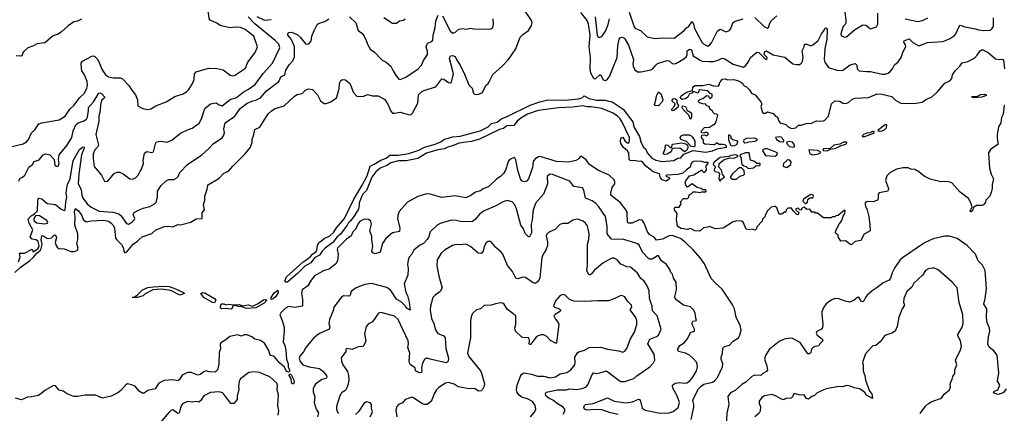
# Model space of a CAD drawing. Extents: x 1995161 to 2088924, y 769148 to 906007.
# Tile 216 of 256: x 2043575 to 2053793, y 837413 to 841496. Entities that reach past the tile are written whole.
import ezdxf

# ---------------------------------------------------------------- set-up
doc = ezdxf.new("R2010")
doc.units = 0

msp = doc.modelspace()

# ---------------------------------------------------------------- linework, layer by layer
at = {"layer": '0CON20XD'}
for points in [[(2043465, 840174), (2043612, 840208), (2043645, 840231), (2043666, 840255), (2043698, 840322), (2043731, 840355), (2043775, 840416), (2043805, 840427), (2043985, 840459), (2044045, 840494), (2044095, 840569), (2044139, 840611), (2044194, 840685), (2044246, 840734), (2044270, 840785), (2044278, 840815), (2044274, 840855), (2044246, 840926), (2044219, 840965), (2044215, 840995), (2044214, 841045), (2044227, 841065), (2044325, 841118), (2044345, 841120), (2044355, 841116), (2044386, 841085), (2044429, 840975), (2044465, 840924), (2044495, 840904), (2044545, 840895), (2044622, 840892), (2044642, 840882), (2044708, 840815), (2044738, 840765), (2044777, 840717), (2044798, 840665), (2044802, 840602), (2044854, 840574), (2044905, 840566), (2044937, 840573), (2044988, 840602), (2045095, 840645), (2045185, 840699), (2045273, 840727), (2045305, 840747), (2045329, 840771), (2045365, 840828), (2045384, 840875), (2045388, 840935), (2045405, 840954), (2045535, 840993), (2045625, 840990), (2045686, 840976), (2045760, 840920), (2045783, 840913), (2045805, 840916), (2045919, 840995), (2045943, 841055), (2046018, 841155), (2046044, 841216), (2046003, 841325), (2045915, 841396), (2045865, 841414), (2045815, 841418), (2045755, 841411), (2045656, 841435), (2045621, 841461), (2045544, 841495), (2045530, 841585)], [(2046015, 840357), (2046067, 840383), (2046155, 840521), (2046188, 840552), (2046226, 840574), (2046318, 840602), (2046425, 840704), (2046455, 840720), (2046505, 840730), (2046545, 840769), (2046575, 840778), (2046615, 840771), (2046666, 840716), (2046698, 840655), (2046735, 840626), (2046755, 840626), (2046804, 840646), (2046861, 840685), (2046886, 840764), (2046896, 840844), (2046906, 840864), (2046924, 840876), (2046955, 840871), (2046997, 840837), (2047013, 840813), (2047035, 840746), (2047075, 840702), (2047095, 840698), (2047145, 840704), (2047185, 840720), (2047235, 840707), (2047295, 840706), (2047365, 840668), (2047395, 840621), (2047425, 840546), (2047445, 840527), (2047465, 840526), (2047525, 840538), (2047605, 840512), (2047635, 840509), (2047653, 840527), (2047705, 840632), (2047714, 840716), (2047745, 840749), (2047768, 840762), (2047895, 840800), (2047955, 840883), (2047975, 840879), (2048025, 840846), (2048045, 840843), (2048055, 840850), (2048078, 840935), (2048036, 841095), (2048045, 841123), (2048065, 841126), (2048095, 841114), (2048110, 841075), (2048146, 841026), (2048192, 840932), (2048235, 840822), (2048270, 840785), (2048285, 840734), (2048295, 840724), (2048315, 840722), (2048340, 840725), (2048379, 840741), (2048412, 840815), (2048436, 840834), (2048448, 840852), (2048485, 840929), (2048582, 841015), (2048649, 841085), (2048724, 841195), (2048769, 841315), (2048796, 841344), (2048855, 841384), (2048886, 841435), (2048894, 841465), (2048887, 841487), (2048800, 841615)], [(2052135, 841595), (2052149, 841495), (2052147, 841465), (2052140, 841445), (2052122, 841425), (2052099, 841365), (2052098, 841345), (2052105, 841330), (2052135, 841314), (2052155, 841319), (2052238, 841392), (2052325, 841444), (2052355, 841441), (2052405, 841403), (2052465, 841423), (2052481, 841449), (2052481, 841565)], [(2044215, 841502), (2044175, 841481), (2044136, 841474), (2044078, 841432), (2044009, 841371), (2043975, 841348), (2043921, 841329), (2043835, 841257), (2043755, 841247), (2043718, 841225), (2043658, 841205), (2043610, 841160), (2043598, 841122), (2043585, 841118), (2043537, 841123)], [(2043565, 839821), (2043575, 839848), (2043605, 839864), (2043628, 839885), (2043671, 839965), (2043707, 839993), (2043725, 840024), (2043778, 840042), (2043818, 840095), (2043845, 840106), (2043886, 840095), (2043932, 840045), (2043941, 839985), (2043965, 839973), (2043975, 839978), (2043986, 840004), (2043978, 840045), (2043986, 840095), (2044067, 840193), (2044115, 840275), (2044129, 840345), (2044159, 840405), (2044180, 840425), (2044235, 840442), (2044267, 840465), (2044278, 840485), (2044290, 840555), (2044290, 840585), (2044342, 840645), (2044395, 840733), (2044405, 840738), (2044427, 840727), (2044455, 840696), (2044456, 840685), (2044428, 840662), (2044416, 840635), (2044408, 840535), (2044395, 840495), (2044396, 840445), (2044366, 840305), (2044391, 840195), (2044382, 840175), (2044355, 840145), (2044337, 840105), (2044336, 840056), (2044348, 839975), (2044424, 839884), (2044455, 839822), (2044465, 839817), (2044488, 839822), (2044525, 839863), (2044555, 839902), (2044585, 839913), (2044615, 839913), (2044649, 839899), (2044718, 839845), (2044745, 839843), (2044775, 839855), (2044806, 839885), (2044824, 839925), (2044840, 839945), (2044860, 840005), (2044856, 840036), (2044870, 840110), (2044895, 840128), (2044945, 840119), (2044963, 840127), (2044983, 840207), (2044995, 840230), (2045035, 840236), (2045104, 840226), (2045155, 840246), (2045245, 840318), (2045315, 840354), (2045365, 840371), (2045436, 840424), (2045461, 840469), (2045495, 840575), (2045555, 840624), (2045613, 840633), (2045645, 840612), (2045675, 840604), (2045758, 840668), (2045825, 840688), (2045895, 840745), (2045950, 840775), (2046017, 840823), (2046102, 840938), (2046198, 841045), (2046274, 841205), (2046265, 841242), (2046225, 841282), (2046014, 841454), (2045946, 841526)], [(2046035, 841531), (2046115, 841493), (2046185, 841497)], [(2046263, 840857), (2046285, 840904), (2046325, 840925), (2046337, 840973), (2046371, 841029), (2046409, 841071), (2046425, 841110), (2046425, 841215), (2046395, 841290), (2046358, 841335), (2046357, 841353), (2046367, 841363), (2046397, 841367), (2046454, 841344), (2046486, 841316), (2046545, 841244), (2046574, 841246), (2046600, 841275), (2046608, 841325), (2046630, 841385), (2046662, 841445), (2046675, 841458), (2046743, 841477), (2046783, 841505)], [(2046997, 841527), (2047063, 841463), (2047089, 841385), (2047126, 841356), (2047151, 841325), (2047171, 841281), (2047188, 841235), (2047216, 841186), (2047255, 841163), (2047335, 841076), (2047377, 841057), (2047425, 841016), (2047449, 840965), (2047483, 840913), (2047510, 840880), (2047525, 840877), (2047574, 840896), (2047708, 840982), (2047746, 841024), (2047766, 841074), (2047806, 841135), (2047806, 841165), (2047792, 841215), (2047802, 841245), (2047815, 841258), (2047851, 841269), (2047863, 841285), (2047865, 841335), (2047886, 841415), (2047895, 841485), (2047916, 841545)], [(2047355, 841521), (2047445, 841460), (2047485, 841461), (2047516, 841484), (2047557, 841493), (2047575, 841504)], [(2047962, 841535), (2048044, 841375), (2048075, 841358), (2048101, 841369), (2048132, 841398), (2048175, 841406), (2048205, 841397), (2048255, 841407), (2048285, 841400), (2048445, 841399), (2048465, 841400), (2048486, 841414), (2048493, 841445), (2048488, 841505)], [(2049395, 841570), (2049464, 841484), (2049475, 841455), (2049490, 841335), (2049481, 841215), (2049495, 841105), (2049491, 840981), (2049499, 840945), (2049531, 840891), (2049545, 840883), (2049555, 840887), (2049595, 840924), (2049605, 840926), (2049631, 840871), (2049655, 840866), (2049675, 840879), (2049695, 840908), (2049731, 840995), (2049774, 841106), (2049782, 841225), (2049795, 841295), (2049805, 841308), (2049825, 841314), (2049845, 841308), (2049855, 841298), (2049892, 841232), (2049945, 841085), (2049939, 841035), (2049943, 841013), (2049959, 840975), (2049985, 840954), (2050025, 840956), (2050125, 840975), (2050145, 840986), (2050175, 841026), (2050195, 841041), (2050295, 841074), (2050315, 841071), (2050345, 841042), (2050365, 841038), (2050385, 841043), (2050468, 841092), (2050496, 841114), (2050502, 841135), (2050501, 841175), (2050525, 841192), (2050547, 841185), (2050565, 841121), (2050635, 841075), (2050657, 841067), (2050725, 841064), (2050776, 841064), (2050823, 841077), (2050865, 841096), (2050885, 841095), (2050979, 841035), (2051085, 841005), (2051110, 841020), (2051141, 841065), (2051160, 841105), (2051225, 841158), (2051247, 841155), (2051315, 841088), (2051330, 841085), (2051332, 841105), (2051302, 841135), (2051309, 841165), (2051325, 841175), (2051395, 841131), (2051515, 841109), (2051597, 841037), (2051635, 841030), (2051667, 841033), (2051689, 841045), (2051699, 841065), (2051705, 841105), (2051694, 841175), (2051715, 841215), (2051721, 841239), (2051726, 841244), (2051745, 841243), (2051785, 841227), (2051805, 841236), (2051860, 841280), (2051895, 841351), (2051915, 841376), (2051935, 841408), (2051945, 841411), (2051954, 841394), (2051950, 841295), (2051932, 841195), (2051925, 841085), (2051929, 841055), (2051969, 840999), (2052054, 840974), (2052115, 840971), (2052192, 841028), (2052245, 841041), (2052262, 841025), (2052266, 840985), (2052286, 840966), (2052362, 840958), (2052405, 840959), (2052525, 840932), (2052558, 840932), (2052587, 840943), (2052610, 840960), (2052631, 840985), (2052652, 841028), (2052690, 841060), (2052723, 841105), (2052745, 841168), (2052772, 841215), (2052769, 841235), (2052749, 841265), (2052753, 841277), (2052805, 841299), (2052845, 841261), (2052906, 841224), (2052995, 841261), (2053155, 841271), (2053225, 841299), (2053275, 841331), (2053291, 841349), (2053323, 841427), (2053335, 841441), (2053385, 841422), (2053495, 841402), (2053525, 841391), (2053576, 841384), (2053645, 841388), (2053665, 841402), (2053680, 841425), (2053682, 841515)], [(2049547, 841527), (2049567, 841337), (2049575, 841318), (2049589, 841311), (2049615, 841322), (2049655, 841376), (2049682, 841445), (2049696, 841505)], [(2049899, 841575), (2049952, 841422), (2049966, 841406), (2050016, 841386), (2050085, 841317), (2050168, 841302), (2050245, 841309), (2050366, 841304), (2050470, 841385), (2050495, 841413), (2050517, 841423), (2050555, 841478), (2050568, 841455), (2050578, 841405), (2050655, 841262), (2050675, 841242), (2050715, 841223), (2050735, 841233), (2050755, 841257), (2050815, 841381), (2050845, 841398), (2050905, 841372), (2050942, 841385), (2050959, 841411), (2050976, 841465), (2050992, 841478), (2051015, 841483), (2051083, 841507)], [(2051205, 841520), (2051305, 841422), (2051335, 841410), (2051345, 841417), (2051358, 841462), (2051374, 841485), (2051432, 841538)], [(2052765, 841504), (2052895, 841478), (2052945, 841488), (2053001, 841515)], [(2052522, 840725), (2052625, 840701), (2052668, 840658), (2052720, 840630), (2052857, 840627), (2052939, 840641), (2052985, 840671), (2053037, 840693), (2053097, 840745), (2053175, 840838), (2053228, 840862), (2053248, 840885), (2053257, 840925), (2053284, 840966), (2053331, 841015), (2053355, 841050), (2053415, 841063), (2053483, 841097), (2053513, 841127), (2053542, 841175), (2053565, 841186), (2053627, 841157), (2053702, 841092), (2053745, 841083), (2053775, 841086), (2053785, 841080), (2053795, 840985)], [(2053800, 840605), (2053790, 840605), (2053782, 840518), (2053765, 840482), (2053758, 840425), (2053733, 840385), (2053720, 840305), (2053719, 840265), (2053731, 840205), (2053651, 840149), (2053628, 840115), (2053640, 839955), (2053658, 839895), (2053682, 839845), (2053666, 839785), (2053666, 839745), (2053657, 839705), (2053643, 839665), (2053600, 839625), (2053597, 839603), (2053576, 839574), (2053565, 839568), (2053505, 839570), (2053470, 839545), (2053462, 839515), (2053445, 839503), (2053438, 839515), (2053458, 839555), (2053447, 839595), (2053420, 839640), (2053335, 839706), (2053250, 839805), (2053205, 839818), (2053135, 839815), (2053025, 839842), (2052962, 839872), (2052905, 839918), (2052865, 839941), (2052825, 839946), (2052795, 839961), (2052745, 839959), (2052675, 839944), (2052605, 839906), (2052575, 839876), (2052559, 839829), (2052590, 839745), (2052583, 839717), (2052495, 839700), (2052484, 839685), (2052483, 839637), (2052476, 839624), (2052433, 839607), (2052385, 839611), (2052365, 839606), (2052350, 839595), (2052348, 839582), (2052351, 839561), (2052370, 839525), (2052386, 839455), (2052399, 839365), (2052400, 839305), (2052339, 839271), (2052304, 839206), (2052244, 839196), (2052215, 839168), (2052199, 839161), (2052145, 839202), (2052095, 839200), (2052070, 839245), (2052070, 839265), (2052055, 839270), (2052040, 839285), (2052045, 839310), (2052080, 839375), (2052103, 839405), (2052121, 839459), (2052138, 839485), (2052140, 839515), (2052135, 839520), (2052070, 839465), (2052045, 839460), (2052035, 839450), (2052005, 839450), (2051995, 839440), (2051915, 839440), (2051855, 839490), (2051835, 839490), (2051825, 839500), (2051795, 839500), (2051775, 839530), (2051745, 839528), (2051715, 839550), (2051700, 839545), (2051690, 839535), (2051690, 839525), (2051675, 839520), (2051655, 839540), (2051630, 839535), (2051630, 839525), (2051660, 839495), (2051655, 839472), (2051640, 839475), (2051602, 839512), (2051585, 839540), (2051545, 839540), (2051530, 839525), (2051525, 839500), (2051512, 839498), (2051485, 839480), (2051455, 839480), (2051432, 839545), (2051415, 839560), (2051405, 839560), (2051375, 839550), (2051337, 839513), (2051313, 839477), (2051308, 839452), (2051283, 839427), (2051280, 839405), (2051224, 839346), (2051220, 839325), (2051208, 839312), (2051175, 839322), (2051145, 839317), (2051115, 839322), (2051082, 839395), (2051065, 839406), (2051015, 839411), (2050973, 839397), (2050875, 839334), (2050795, 839327), (2050735, 839352), (2050716, 839344), (2050673, 839337), (2050638, 839305), (2050625, 839301), (2050580, 839305), (2050535, 839330), (2050505, 839320), (2050435, 839330), (2050401, 839355), (2050391, 839425), (2050398, 839485), (2050372, 839525), (2050370, 839545), (2050375, 839550), (2050418, 839552), (2050440, 839585), (2050432, 839608), (2050465, 839640), (2050505, 839640), (2050520, 839655), (2050522, 839678), (2050532, 839688), (2050545, 839690), (2050565, 839710), (2050595, 839712), (2050635, 839703), (2050655, 839710), (2050695, 839710), (2050700, 839715), (2050695, 839730), (2050665, 839730), (2050646, 839746), (2050605, 839756), (2050555, 839792), (2050505, 839760), (2050488, 839778), (2050480, 839805), (2050487, 839825), (2050525, 839878), (2050572, 839888), (2050655, 839940), (2050660, 839925), (2050675, 839912), (2050686, 839914), (2050702, 839935), (2050698, 839982), (2050720, 840005), (2050720, 840015), (2050685, 840016), (2050645, 840028), (2050596, 840026), (2050575, 840028), (2050555, 840020), (2050545, 840005), (2050534, 839965), (2050495, 839940), (2050457, 839903), (2050405, 839890), (2050291, 839885), (2050282, 839872), (2050315, 839860), (2050320, 839845), (2050285, 839822), (2050244, 839834), (2050226, 839855), (2050215, 839897), (2050149, 839919), (2050131, 839931), (2050071, 839981), (2050035, 840025), (2050015, 840030), (2049995, 840026), (2049955, 840037), (2049915, 840032), (2049899, 840045), (2049896, 840115), (2049882, 840135), (2049840, 840170), (2049813, 840213), (2049809, 840235), (2049815, 840267), (2049835, 840277), (2049858, 840235), (2049885, 840217), (2049895, 840222), (2049905, 840241), (2049903, 840275), (2049827, 840435), (2049805, 840469), (2049780, 840495), (2049735, 840525), (2049615, 840576), (2049505, 840594), (2049465, 840592), (2049415, 840603), (2049315, 840588), (2049165, 840583), (2048954, 840555), (2048845, 840515), (2048775, 840474), (2048738, 840445), (2048702, 840398), (2048629, 840395), (2048595, 840369), (2048555, 840358), (2048345, 840258), (2048265, 840233), (2048205, 840226), (2048135, 840214), (2048075, 840190), (2048017, 840175), (2047985, 840157), (2047915, 840145), (2047795, 840110), (2047705, 840058), (2047585, 840033), (2047505, 840031), (2047425, 840011), (2047385, 839985), (2047315, 839955), (2047271, 839919), (2047228, 839862), (2047174, 839725), (2047135, 839685), (2047124, 839666), (2047098, 839595), (2047094, 839545), (2047086, 839525), (2047035, 839445), (2047005, 839405), (2046982, 839385), (2046972, 839365), (2046905, 839270), (2046869, 839245), (2046825, 839185), (2046744, 839126), (2046714, 839096), (2046685, 839055), (2046635, 839025), (2046595, 838975), (2046535, 838941), (2046462, 838865), (2046355, 838774), (2046337, 838775), (2046326, 838785), (2046345, 838830), (2046515, 838983), (2046555, 839009), (2046595, 839042), (2046612, 839065), (2046650, 839090), (2046660, 839110), (2046665, 839155), (2046680, 839185), (2046708, 839202), (2046735, 839227), (2046794, 839255), (2046835, 839293), (2046864, 839336), (2046946, 839434), (2047044, 839635), (2047127, 839773), (2047180, 839875), (2047212, 839978), (2047255, 839996), (2047321, 840039), (2047379, 840061), (2047415, 840091), (2047505, 840090), (2047612, 840108), (2047717, 840143), (2047775, 840174), (2047886, 840204), (2047945, 840229), (2047985, 840258), (2048024, 840266), (2048065, 840281), (2048145, 840288), (2048352, 840345), (2048435, 840386), (2048472, 840418), (2048530, 840435), (2048572, 840468), (2048635, 840493), (2048871, 840609), (2048974, 840646), (2049055, 840664), (2049235, 840660), (2049375, 840674), (2049413, 840685), (2049434, 840706), (2049485, 840678), (2049562, 840662), (2049651, 840661), (2049685, 840650), (2049725, 840646), (2049838, 840568), (2049938, 840438), (2049950, 840385), (2050007, 840285), (2050025, 840219), (2050050, 840175), (2050072, 840152), (2050085, 840115), (2050135, 840061), (2050175, 840038), (2050245, 840025), (2050365, 840035), (2050405, 840059), (2050435, 840065), (2050468, 840102), (2050565, 840140), (2050695, 840123), (2050765, 840137), (2050812, 840158), (2050829, 840159), (2050909, 840175), (2050911, 840185), (2050898, 840195), (2050875, 840202), (2050833, 840203), (2050805, 840218), (2050785, 840197), (2050684, 840204), (2050670, 840215), (2050670, 840245), (2050650, 840275), (2050655, 840300), (2050685, 840302), (2050705, 840290), (2050720, 840305), (2050718, 840318), (2050695, 840328), (2050675, 840320), (2050652, 840322), (2050650, 840345), (2050683, 840377), (2050735, 840380), (2050775, 840410), (2050785, 840410), (2050802, 840438), (2050820, 840505), (2050808, 840518), (2050785, 840520), (2050772, 840532), (2050768, 840548), (2050740, 840565), (2050730, 840595), (2050702, 840602), (2050695, 840620), (2050665, 840622), (2050630, 840635), (2050620, 840645), (2050620, 840655), (2050633, 840667), (2050665, 840678), (2050705, 840710), (2050718, 840708), (2050728, 840698), (2050732, 840682), (2050745, 840680), (2050760, 840695), (2050760, 840725), (2050742, 840732), (2050715, 840757), (2050625, 840768), (2050616, 840734), (2050565, 840750), (2050550, 840735), (2050525, 840728), (2050508, 840692), (2050485, 840674), (2050450, 840670), (2050430, 840685), (2050441, 840705), (2050495, 840746), (2050558, 840762), (2050561, 840795), (2050580, 840815), (2050665, 840814), (2050725, 840827), (2050775, 840810), (2050822, 840808), (2050837, 840823), (2050838, 840842), (2050847, 840853), (2050865, 840880), (2050895, 840882), (2050925, 840872), (2050985, 840877), (2051035, 840863), (2051066, 840846), (2051080, 840835), (2051090, 840815), (2051119, 840799), (2051149, 840769), (2051170, 840735), (2051206, 840716), (2051266, 840646), (2051278, 840625), (2051267, 840595), (2051284, 840534), (2051295, 840527), (2051313, 840527), (2051335, 840540), (2051395, 840522), (2051420, 840495), (2051440, 840485), (2051452, 840445), (2051472, 840422), (2051495, 840420), (2051525, 840408), (2051550, 840385), (2051585, 840368), (2051630, 840375), (2051658, 840402), (2051685, 840403), (2051747, 840423), (2051785, 840420), (2051845, 840448), (2051875, 840443), (2051915, 840448), (2051930, 840455), (2051967, 840495), (2051998, 840625), (2052034, 840656), (2052085, 840652), (2052120, 840630), (2052144, 840626), (2052175, 840636), (2052215, 840671), (2052245, 840683), (2052385, 840688), (2052475, 840729), (2052522, 840725)], [(2043563, 838983), (2043581, 839035), (2043572, 839075), (2043625, 839074), (2043705, 839116), (2043715, 839089), (2043762, 839118), (2043775, 839137), (2043778, 839155), (2043766, 839196), (2043745, 839213), (2043705, 839221), (2043684, 839245), (2043710, 839315), (2043674, 839385), (2043664, 839426), (2043695, 839460), (2043729, 839481), (2043761, 839515), (2043762, 839615), (2043765, 839635), (2043775, 839645), (2043805, 839639), (2043859, 839589), (2043945, 839578), (2044005, 839531), (2044035, 839518), (2044045, 839521), (2044053, 839605), (2044065, 839655), (2044057, 839695), (2044059, 839725), (2044072, 839785), (2044099, 839845), (2044131, 840035), (2044195, 840149), (2044225, 840173), (2044239, 840179), (2044244, 840164), (2044216, 840094), (2044187, 839895), (2044181, 839795), (2044212, 839735), (2044219, 839675), (2044231, 839645), (2044274, 839585), (2044315, 839552), (2044401, 839511), (2044541, 839501), (2044605, 839481), (2044625, 839465), (2044683, 839383), (2044705, 839376), (2044737, 839395), (2044766, 839425), (2044768, 839435), (2044754, 839475), (2044764, 839496), (2044793, 839515), (2044855, 839540), (2044925, 839557), (2044974, 839585), (2044992, 839605), (2045006, 839655), (2045006, 839716), (2045043, 839777), (2045095, 839826), (2045122, 839838), (2045175, 839840), (2045205, 839855), (2045220, 839870), (2045235, 839910), (2045316, 839995), (2045465, 840094), (2045535, 840155), (2045587, 840213), (2045675, 840270), (2045690, 840290), (2045699, 840321), (2045694, 840365), (2045706, 840425), (2045807, 840495), (2045863, 840575), (2045935, 840629), (2045995, 840655), (2046025, 840660), (2046074, 840685), (2046135, 840757), (2046263, 840857)], [(2050205, 840604), (2050170, 840605), (2050162, 840615), (2050178, 840662), (2050184, 840706), (2050205, 840748), (2050231, 840725), (2050250, 840665), (2050243, 840645), (2050205, 840604)], [(2050345, 840550), (2050340, 840565), (2050369, 840601), (2050378, 840625), (2050343, 840655), (2050355, 840674), (2050375, 840678), (2050396, 840666), (2050396, 840635), (2050413, 840605), (2050405, 840587), (2050365, 840553), (2050345, 840550)], [(2053470, 840690), (2053515, 840694), (2053565, 840697), (2053613, 840715), (2053585, 840722), (2053545, 840717), (2053510, 840700), (2053454, 840695), (2053470, 840690)], [(2050535, 840462), (2050518, 840505), (2050459, 840565), (2050449, 840585), (2050455, 840602), (2050483, 840595), (2050496, 840575), (2050498, 840555), (2050525, 840544), (2050546, 840525), (2050546, 840484), (2050535, 840462)], [(2043525, 838875), (2043578, 838925), (2043677, 838993), (2043718, 839032), (2043752, 839075), (2043787, 839103), (2043797, 839123), (2043807, 839165), (2043797, 839213), (2043805, 839255), (2043815, 839256), (2043855, 839230), (2043875, 839225), (2043905, 839234), (2043935, 839265), (2043945, 839262), (2043957, 839237), (2043944, 839185), (2043952, 839155), (2043963, 839135), (2043982, 839122), (2044035, 839118), (2044105, 839091), (2044145, 839090), (2044176, 839105), (2044182, 839125), (2044168, 839175), (2044177, 839215), (2044179, 839275), (2044146, 839365), (2044151, 839451), (2044143, 839507), (2044155, 839539), (2044185, 839515), (2044221, 839465), (2044235, 839425), (2044265, 839400), (2044315, 839411), (2044445, 839415), (2044495, 839405), (2044525, 839387), (2044545, 839365), (2044560, 839335), (2044570, 839230), (2044582, 839212), (2044633, 839163), (2044652, 839125), (2044655, 839090), (2044665, 839078), (2044685, 839087), (2044755, 839172), (2044795, 839196), (2044815, 839217), (2044845, 839245), (2044945, 839278), (2044985, 839314), (2045075, 839351), (2045114, 839354), (2045165, 839346), (2045215, 839370), (2045245, 839369), (2045350, 839395), (2045405, 839429), (2045470, 839435), (2045468, 839492), (2045494, 839525), (2045482, 839575), (2045496, 839625), (2045497, 839665), (2045522, 839738), (2045528, 839775), (2045535, 839786), (2045640, 839850), (2045695, 839904), (2045743, 839925), (2045785, 839977), (2045914, 840105), (2045970, 840175), (2045987, 840225), (2045989, 840255), (2046006, 840305), (2046015, 840357)], [(2052495, 840339), (2052525, 840344), (2052549, 840355), (2052571, 840375), (2052573, 840405), (2052565, 840409), (2052557, 840405), (2052486, 840355), (2052482, 840345), (2052495, 840339)], [(2050575, 840178), (2050545, 840182), (2050495, 840233), (2050435, 840252), (2050428, 840275), (2050446, 840294), (2050465, 840301), (2050522, 840302), (2050542, 840292), (2050558, 840278), (2050580, 840235), (2050582, 840185), (2050575, 840178)], [(2050965, 840187), (2050995, 840192), (2051019, 840205), (2051026, 840236), (2050975, 840250), (2050960, 840265), (2050960, 840285), (2050945, 840300), (2050932, 840298), (2050930, 840255), (2050950, 840195), (2050965, 840187)], [(2051099, 840219), (2051125, 840222), (2051145, 840231), (2051205, 840236), (2051227, 840245), (2051232, 840255), (2051205, 840266), (2051115, 840263), (2051091, 840249), (2051086, 840235), (2051089, 840225), (2051099, 840219)], [(2051485, 840229), (2051505, 840233), (2051504, 840245), (2051478, 840278), (2051455, 840281), (2051417, 840273), (2051428, 840255), (2051465, 840234), (2051485, 840229)], [(2052345, 840284), (2052428, 840315), (2052442, 840325), (2052442, 840335), (2052425, 840336), (2052399, 840321), (2052365, 840319), (2052333, 840307), (2052320, 840295), (2052319, 840285), (2052345, 840284)], [(2050268, 840098), (2050254, 840105), (2050274, 840155), (2050278, 840195), (2050285, 840199), (2050302, 840195), (2050325, 840170), (2050338, 840172), (2050350, 840205), (2050445, 840220), (2050488, 840208), (2050504, 840194), (2050510, 840175), (2050506, 840155), (2050498, 840142), (2050475, 840127), (2050425, 840162), (2050385, 840159), (2050357, 840163), (2050341, 840149), (2050336, 840125), (2050295, 840103), (2050268, 840098)], [(2051415, 840082), (2051434, 840095), (2051438, 840105), (2051436, 840115), (2051423, 840123), (2051336, 840156), (2051308, 840155), (2051287, 840145), (2051283, 840135), (2051315, 840087), (2051415, 840082)], [(2051605, 840174), (2051614, 840176), (2051614, 840185), (2051608, 840208), (2051595, 840225), (2051565, 840233), (2051534, 840225), (2051541, 840205), (2051565, 840182), (2051605, 840174)], [(2051955, 840135), (2051988, 840152), (2052045, 840165), (2052099, 840191), (2052147, 840205), (2052159, 840215), (2052157, 840225), (2052123, 840227), (2052085, 840206), (2052025, 840194), (2051985, 840160), (2051915, 840157), (2051910, 840145), (2051915, 840138), (2051955, 840135)], [(2050543, 837347), (2050570, 837475), (2050571, 837505), (2050562, 837545), (2050566, 837565), (2050619, 837665), (2050646, 837695), (2050676, 837715), (2050765, 837735), (2050785, 837749), (2050815, 837784), (2050870, 837895), (2050871, 837925), (2050855, 837975), (2050856, 837994), (2050869, 838035), (2050871, 838089), (2050890, 838105), (2050941, 838119), (2050978, 838162), (2051033, 838197), (2051048, 838222), (2051061, 838275), (2051052, 838325), (2051009, 838409), (2050992, 838495), (2050968, 838545), (2050865, 838700), (2050792, 838765), (2050752, 838812), (2050682, 838962), (2050637, 839027), (2050566, 839105), (2050486, 839186), (2050432, 839225), (2050345, 839256), (2050315, 839255), (2050245, 839221), (2050185, 839208), (2050160, 839240), (2050116, 839265), (2050089, 839295), (2050055, 839386), (2050035, 839415), (2050005, 839420), (2049930, 839385), (2049893, 839385), (2049884, 839395), (2049879, 839495), (2049869, 839519), (2049810, 839595), (2049711, 839675), (2049708, 839695), (2049724, 839755), (2049750, 839795), (2049751, 839815), (2049744, 839835), (2049694, 839885), (2049575, 839934), (2049489, 839995), (2049455, 840043), (2049405, 840077), (2049395, 840076), (2049371, 840049), (2049348, 840035), (2049275, 840017), (2049145, 840024), (2048985, 840074), (2048965, 840076), (2048925, 840052), (2048905, 840026), (2048895, 839963), (2048855, 839847), (2048835, 839822), (2048815, 839814), (2048785, 839826), (2048771, 839845), (2048743, 839935), (2048723, 840043), (2048713, 840063), (2048705, 840067), (2048675, 840054), (2048648, 840032), (2048617, 839935), (2048595, 839900), (2048565, 839871), (2048525, 839846), (2048444, 839765), (2048385, 839740), (2048358, 839722), (2048305, 839706), (2048255, 839672), (2048205, 839649), (2048095, 839670), (2047955, 839651), (2047835, 839687), (2047795, 839690), (2047705, 839662), (2047601, 839605), (2047512, 839505), (2047498, 839465), (2047495, 839435), (2047519, 839335), (2047515, 839298), (2047445, 839284), (2047375, 839228), (2047341, 839175), (2047315, 839083), (2047265, 839068), (2047238, 839078), (2047230, 839095), (2047238, 839145), (2047229, 839219), (2047228, 839248), (2047209, 839305), (2047226, 839375), (2047220, 839405), (2047195, 839425), (2047165, 839428), (2047143, 839425), (2047105, 839401), (2047085, 839376), (2047063, 839327), (2047032, 839295), (2047015, 839255), (2046965, 839220), (2046874, 839125), (2046871, 839111), (2046880, 839065), (2046874, 838996), (2046857, 838963), (2046785, 838909), (2046735, 838893), (2046635, 838838), (2046600, 838795), (2046564, 838736), (2046506, 838695), (2046499, 838655), (2046511, 838595), (2046511, 838525), (2046425, 838509), (2046365, 838520), (2046332, 838505), (2046305, 838476)], [(2050845, 839820), (2050857, 839843), (2050888, 839865), (2050867, 839895), (2050857, 839935), (2050830, 839965), (2050834, 840006), (2050885, 840046), (2050945, 840062), (2050985, 840060), (2051022, 840075), (2051032, 840085), (2051004, 840094), (2050955, 840088), (2050933, 840077), (2050845, 840066), (2050780, 840015), (2050773, 839993), (2050798, 839965), (2050787, 839953), (2050782, 839932), (2050792, 839922), (2050825, 839913), (2050839, 839899), (2050830, 839845), (2050845, 839820)], [(2051145, 839954), (2051189, 839961), (2051215, 839982), (2051255, 839984), (2051261, 839995), (2051258, 840005), (2051225, 840006), (2051195, 840029), (2051159, 840039), (2051146, 840116), (2051108, 840115), (2051052, 840095), (2051050, 840085), (2051059, 840069), (2051069, 839999), (2051090, 839980), (2051114, 839974), (2051132, 839955), (2051145, 839954)], [(2051805, 840095), (2051866, 840105), (2051884, 840115), (2051887, 840125), (2051855, 840139), (2051765, 840147), (2051776, 840105), (2051805, 840095)], [(2051015, 839841), (2051047, 839873), (2051088, 839882), (2051097, 839893), (2051092, 839932), (2051065, 839959), (2051045, 839959), (2051025, 839945), (2050969, 839895), (2050950, 839865), (2050950, 839855), (2050971, 839841), (2051015, 839841)], [(2051535, 839964), (2051576, 839995), (2051582, 840022), (2051568, 840038), (2051545, 840042), (2051535, 840037), (2051502, 840005), (2051497, 839985), (2051500, 839975), (2051535, 839964)], [(2049785, 837402), (2049705, 837419), (2049615, 837449), (2049535, 837452), (2049466, 837446), (2049437, 837455), (2049428, 837478), (2049436, 837495), (2049447, 837503), (2049525, 837515), (2049583, 837535), (2049675, 837574), (2049745, 837540), (2049865, 837523), (2049935, 837531), (2049995, 837561), (2050007, 837557), (2050019, 837539), (2050036, 837466), (2050065, 837446), (2050205, 837419), (2050275, 837414), (2050315, 837418), (2050357, 837433), (2050408, 837472), (2050422, 837525), (2050397, 837595), (2050354, 837675), (2050351, 837705), (2050376, 837724), (2050425, 837731), (2050475, 837724), (2050500, 837730), (2050526, 837745), (2050561, 837789), (2050600, 837855), (2050610, 837895), (2050601, 837941), (2050558, 837988), (2050525, 838015), (2050485, 838036), (2050411, 838055), (2050403, 838073), (2050425, 838116), (2050469, 838145), (2050504, 838185), (2050535, 838252), (2050578, 838265), (2050578, 838285), (2050554, 838334), (2050552, 838355), (2050562, 838368), (2050600, 838375), (2050591, 838401), (2050586, 838455), (2050569, 838485), (2050535, 838516), (2050465, 838534), (2050395, 838587), (2050378, 838608), (2050374, 838625), (2050390, 838695), (2050386, 838775), (2050360, 838815), (2050348, 838855), (2050332, 838875), (2050323, 838903), (2050289, 838955), (2050234, 838994), (2050205, 839046), (2050195, 839047), (2050137, 839013), (2050115, 839012), (2050100, 839020), (2050038, 839085), (2050005, 839158), (2049978, 839175), (2049845, 839216), (2049715, 839219), (2049671, 839275), (2049673, 839355), (2049653, 839453), (2049586, 839555), (2049555, 839589), (2049515, 839616), (2049447, 839645), (2049428, 839728), (2049415, 839752), (2049327, 839765), (2049285, 839820), (2049105, 839892), (2049075, 839894), (2049050, 839870), (2049053, 839795), (2049012, 839688), (2048931, 839595), (2048903, 839523), (2048892, 839415), (2048882, 839375), (2048885, 839285), (2048865, 839242), (2048855, 839243), (2048819, 839279), (2048802, 839325), (2048775, 839365), (2048731, 839535), (2048715, 839576), (2048685, 839606), (2048635, 839619), (2048593, 839607), (2048509, 839561), (2048395, 839512), (2048345, 839480), (2048302, 839425), (2048275, 839403), (2048165, 839399), (2048105, 839413), (2048056, 839416), (2047937, 839383), (2047908, 839365), (2047835, 839296), (2047818, 839235), (2047805, 839217)], [(2051735, 839590), (2051750, 839605), (2051755, 839630), (2051775, 839650), (2051805, 839650), (2051812, 839665), (2051805, 839680), (2051785, 839682), (2051708, 839635), (2051703, 839613), (2051725, 839590), (2051735, 839590)], [(2043835, 839377), (2043865, 839384), (2043867, 839395), (2043855, 839412), (2043782, 839462), (2043765, 839465), (2043740, 839460), (2043720, 839435), (2043722, 839412), (2043748, 839388), (2043835, 839377)], [(2049212, 839382), (2049180, 839370), (2049135, 839324), (2049061, 839289), (2049045, 839273), (2049040, 839255), (2049052, 839192), (2049051, 839155), (2049035, 839105), (2049003, 839057), (2048992, 839025), (2048973, 838817), (2048964, 838795), (2048945, 838772), (2048925, 838761), (2048905, 838768), (2048825, 838821), (2048795, 838824), (2048745, 838807), (2048725, 838816), (2048689, 838885), (2048636, 838945), (2048589, 839065), (2048573, 839085), (2048515, 839134), (2048465, 839194), (2048435, 839196), (2048415, 839180), (2048396, 839145), (2048386, 839094), (2048365, 839069), (2048334, 839075), (2048254, 839145), (2048204, 839166), (2048145, 839160), (2048105, 839163), (2048065, 839152), (2047985, 839104), (2047950, 839075), (2047909, 839005), (2047904, 838944), (2047926, 838836), (2047960, 838715), (2047937, 838675), (2047885, 838639), (2047864, 838615), (2047837, 838523), (2047834, 838484), (2047850, 838395), (2047873, 838343), (2047889, 838279), (2047915, 838241), (2047975, 838216), (2047989, 838195), (2047997, 838085), (2048024, 837985), (2048022, 837955), (2048005, 837936), (2047908, 837958), (2047835, 837974), (2047805, 837986), (2047795, 837984), (2047775, 837970), (2047755, 837932), (2047744, 837886), (2047749, 837851), (2047744, 837836), (2047725, 837834), (2047684, 837855), (2047678, 837885), (2047632, 837915), (2047621, 837935), (2047617, 837957), (2047623, 838035), (2047602, 838095), (2047610, 838135), (2047608, 838165), (2047504, 838385), (2047465, 838422), (2047325, 838458), (2047298, 838452), (2047235, 838362), (2047195, 838340), (2047171, 838315), (2047153, 838237), (2047168, 838165), (2047147, 838115), (2047135, 838107), (2047087, 838103), (2047026, 838074), (2046970, 838085), (2046960, 838075), (2046960, 838055), (2046911, 837989), (2046913, 837955), (2046927, 837915), (2046976, 837846), (2046988, 837805), (2046992, 837765), (2046983, 837715), (2046962, 837658), (2046950, 837645), (2046914, 837625), (2046897, 837595), (2046863, 837485), (2046864, 837455), (2046874, 837425), (2046885, 837412)], [(2049216, 837405), (2049233, 837435), (2049232, 837455), (2049215, 837478), (2049142, 837522), (2049115, 837545), (2049065, 837570), (2049036, 837595), (2049030, 837615), (2049039, 837631), (2049155, 837655), (2049245, 837657), (2049285, 837665), (2049355, 837658), (2049411, 837669), (2049450, 837685), (2049471, 837709), (2049515, 837815), (2049528, 837832), (2049565, 837827), (2049595, 837831), (2049665, 837852), (2049795, 837754), (2049815, 837744), (2049855, 837744), (2049950, 837775), (2049978, 837802), (2050116, 837894), (2050151, 837935), (2050166, 837965), (2050160, 838025), (2050092, 838135), (2050115, 838183), (2050182, 838208), (2050206, 838224), (2050233, 838285), (2050192, 838425), (2050142, 838475), (2050139, 838525), (2050122, 838572), (2050112, 838608), (2050109, 838685), (2050087, 838735), (2050054, 838785), (2050022, 838812), (2049986, 838865), (2049932, 838915), (2049915, 838928), (2049875, 838934), (2049815, 838961), (2049775, 839005), (2049745, 839023), (2049725, 839024), (2049705, 839017), (2049625, 838970), (2049541, 838899), (2049505, 838856), (2049495, 838849), (2049480, 838850), (2049459, 838895), (2049469, 838945), (2049468, 839165), (2049483, 839215), (2049484, 839275), (2049467, 839357), (2049448, 839385), (2049422, 839405), (2049365, 839427), (2049315, 839417), (2049265, 839381), (2049212, 839382)], [(2053813, 837665), (2053785, 837630), (2053765, 837618), (2053725, 837608), (2053680, 837625), (2053687, 837643), (2053730, 837655), (2053732, 837675), (2053748, 837705), (2053724, 837745), (2053736, 837834), (2053719, 838015), (2053685, 838062), (2053635, 838099), (2053621, 838131), (2053629, 838205), (2053644, 838265), (2053640, 838295), (2053614, 838355), (2053609, 838405), (2053613, 838495), (2053581, 838545), (2053596, 838605), (2053608, 838705), (2053594, 838894), (2053568, 838948), (2053523, 838995), (2053495, 839064), (2053408, 839155), (2053305, 839226), (2053225, 839249), (2053175, 839250), (2053055, 839222), (2052965, 839180), (2052735, 839027), (2052713, 839005), (2052658, 838925), (2052630, 838870), (2052612, 838815), (2052598, 838795), (2052535, 838765), (2052475, 838718), (2052421, 838685), (2052370, 838640), (2052351, 838615), (2052335, 838578), (2052325, 838570), (2052308, 838575), (2052285, 838619), (2052268, 838615), (2052235, 838586), (2052185, 838567), (2052140, 838575), (2052075, 838602), (2052035, 838604), (2051995, 838588), (2051943, 838547), (2051920, 838515), (2051901, 838465), (2051899, 838445), (2051910, 838335), (2051906, 838304), (2051895, 838284), (2051849, 838261), (2051840, 838245), (2051852, 838222), (2051904, 838185), (2051910, 838165), (2051877, 838135), (2051869, 838111), (2051825, 838107), (2051807, 838093), (2051793, 838077), (2051784, 838045), (2051771, 838029), (2051755, 838028), (2051675, 838148), (2051595, 838188), (2051569, 838191), (2051508, 838182), (2051455, 838159), (2051354, 838075), (2051316, 838014), (2051304, 837976), (2051328, 837905), (2051334, 837865), (2051326, 837845), (2051286, 837824), (2051266, 837804), (2051205, 837810), (2051174, 837796), (2051112, 837735), (2051069, 837711), (2051000, 837650), (2050950, 837625), (2050924, 837586), (2050933, 837505), (2050912, 837415), (2050906, 837284)], [(2047805, 839217), (2047767, 839173), (2047725, 839155), (2047664, 839105), (2047644, 839065), (2047617, 839033), (2047605, 839000), (2047599, 838955), (2047606, 838915), (2047603, 838845), (2047565, 838755), (2047582, 838665), (2047598, 838635), (2047618, 838565), (2047626, 838484), (2047595, 838501), (2047580, 838525), (2047535, 838569), (2047485, 838598), (2047425, 838686), (2047385, 838717), (2047225, 838760), (2047155, 838749), (2047065, 838716), (2047014, 838676), (2047003, 838637), (2046995, 838628), (2046935, 838632), (2046915, 838619), (2046836, 838515), (2046830, 838485), (2046791, 838385), (2046784, 838345), (2046793, 838305), (2046788, 838285), (2046685, 838240), (2046629, 838195), (2046546, 838094), (2046520, 838050), (2046483, 838005), (2046476, 837985), (2046485, 837949), (2046514, 837915), (2046580, 837895), (2046685, 837879), (2046721, 837851), (2046760, 837805), (2046762, 837788), (2046755, 837775), (2046712, 837765), (2046644, 837715), (2046630, 837695), (2046621, 837665), (2046621, 837635), (2046639, 837585), (2046631, 837525), (2046650, 837455), (2046676, 837416), (2046667, 837377)], [(2052919, 837411), (2052974, 837486), (2053006, 837514), (2053042, 837535), (2053140, 837570), (2053170, 837610), (2053223, 837655), (2053236, 837685), (2053232, 837715), (2053238, 837735), (2053253, 837767), (2053260, 837795), (2053279, 837825), (2053280, 837865), (2053300, 837915), (2053286, 837965), (2053339, 838071), (2053348, 838105), (2053340, 838165), (2053309, 838225), (2053356, 838305), (2053367, 838345), (2053361, 838435), (2053323, 838563), (2053304, 838715), (2053251, 838775), (2053105, 838900), (2053067, 838917), (2053045, 838920), (2053005, 838911), (2052975, 838893), (2052944, 838846), (2052855, 838762), (2052835, 838722), (2052783, 838675), (2052752, 838605), (2052746, 838566), (2052756, 838535), (2052734, 838496)], [(2044745, 838614), (2044742, 838618), (2044765, 838620), (2044799, 838641), (2044850, 838695), (2044905, 838719), (2044965, 838726), (2045065, 838732), (2045125, 838729), (2045192, 838705), (2045274, 838665), (2045284, 838655), (2045235, 838638), (2045145, 838688), (2045045, 838699), (2044957, 838693), (2044878, 838652), (2044855, 838630), (2044795, 838614), (2044745, 838614)], [(2045595, 838558), (2045575, 838562), (2045487, 838615), (2045454, 838656), (2045475, 838665), (2045495, 838664), (2045597, 838605), (2045612, 838585), (2045595, 838558)], [(2046185, 838595), (2046185, 838615), (2046215, 838664), (2046255, 838690), (2046256, 838665), (2046233, 838625), (2046205, 838602), (2046185, 838595)], [(2048875, 837375), (2048916, 837424), (2048930, 837455), (2048924, 837495), (2048895, 837534), (2048845, 837562), (2048781, 837581), (2048754, 837604), (2048738, 837628), (2048732, 837655), (2048737, 837705), (2048773, 837797), (2048785, 837819), (2048805, 837831), (2048885, 837819), (2048949, 837799), (2049015, 837799), (2049075, 837781), (2049135, 837791), (2049185, 837822), (2049253, 837837), (2049296, 837865), (2049336, 837915), (2049341, 837935), (2049336, 837995), (2049365, 838039), (2049379, 838051), (2049435, 838068), (2049485, 838097), (2049605, 838099), (2049675, 838079), (2049791, 838061), (2049835, 838046), (2049855, 838056), (2049876, 838084), (2049915, 838185), (2049956, 838255), (2049980, 838335), (2049980, 838375), (2049970, 838405), (2049911, 838485), (2049929, 838515), (2049924, 838535), (2049882, 838575), (2049855, 838621), (2049825, 838634), (2049805, 838631), (2049745, 838602), (2049685, 838581), (2049575, 838578), (2049435, 838572), (2049325, 838576), (2049282, 838592), (2049235, 838640), (2049215, 838644), (2049183, 838635), (2049135, 838580), (2049114, 838525), (2049124, 838515), (2049169, 838499), (2049187, 838485), (2049188, 838475), (2049177, 838465), (2049131, 838439), (2049118, 838425), (2049135, 838390), (2049164, 838355), (2049169, 838339), (2049145, 838140), (2049135, 838140), (2049085, 838169), (2049045, 838211), (2049015, 838226), (2048985, 838226), (2048955, 838218), (2048935, 838203), (2048875, 838127), (2048865, 838128), (2048862, 838135), (2048864, 838175), (2048855, 838194), (2048798, 838198), (2048785, 838204), (2048721, 838265), (2048712, 838295), (2048724, 838335), (2048723, 838425), (2048635, 838494), (2048602, 838545), (2048585, 838556), (2048568, 838558), (2048511, 838549), (2048466, 838534), (2048395, 838530), (2048357, 838495), (2048314, 838486), (2048275, 838447), (2048260, 838415), (2048252, 838365), (2048254, 838195), (2048221, 838035), (2048235, 838001), (2048356, 837855), (2048368, 837828), (2048398, 837718), (2048396, 837695), (2048379, 837661), (2048364, 837646), (2048335, 837641), (2048303, 837665), (2048285, 837671), (2048238, 837668), (2048125, 837686), (2048085, 837716), (2048024, 837734), (2047995, 837726), (2047925, 837682), (2047900, 837655), (2047880, 837620), (2047844, 837535), (2047805, 837504), (2047775, 837504), (2047755, 837512), (2047655, 837578), (2047645, 837580), (2047575, 837556), (2047548, 837522), (2047505, 837504), (2047487, 837485), (2047477, 837445), (2047488, 837375)], [(2045765, 838493), (2045715, 838499), (2045669, 838495), (2045660, 838505), (2045658, 838522), (2045664, 838546), (2045671, 838549), (2045695, 838548), (2045715, 838539), (2045744, 838546), (2045797, 838537), (2045855, 838541), (2045885, 838528), (2045945, 838539), (2045995, 838526), (2046049, 838551), (2046105, 838590), (2046125, 838595), (2046139, 838585), (2046112, 838555), (2046025, 838506), (2045925, 838501), (2045885, 838519), (2045845, 838520), (2045805, 838531), (2045787, 838523), (2045775, 838498), (2045765, 838493)], [(2046305, 838476), (2046284, 838455), (2046274, 838435), (2046299, 838375), (2046318, 838305), (2046320, 838265), (2046310, 838155), (2046327, 838115), (2046337, 838067), (2046343, 837973), (2046361, 837925), (2046362, 837895), (2046376, 837865), (2046375, 837851), (2046365, 837840), (2046345, 837846), (2046322, 837892), (2046274, 837934), (2046215, 838003), (2046175, 838016), (2046161, 838065), (2046115, 838139), (2046075, 838168), (2046015, 838181), (2045985, 838206), (2045936, 838226), (2045903, 838227), (2045875, 838214), (2045835, 838227), (2045755, 838208), (2045715, 838174), (2045661, 838145), (2045654, 838125), (2045657, 838083), (2045645, 838045), (2045643, 837923), (2045628, 837865), (2045605, 837841), (2045545, 837843), (2045505, 837853), (2045485, 837844), (2045449, 837815), (2045425, 837809), (2045355, 837836), (2045315, 837835), (2045260, 837810), (2045232, 837765), (2045215, 837749), (2045165, 837760), (2045075, 837752), (2045018, 837725), (2044982, 837665), (2044905, 837648), (2044865, 837621), (2044845, 837623), (2044815, 837644), (2044773, 837693), (2044735, 837709), (2044695, 837717), (2044675, 837707), (2044625, 837649), (2044594, 837626), (2044525, 837590), (2044435, 837571), (2044362, 837602), (2044255, 837600), (2044178, 837588), (2044138, 837588), (2044068, 837615), (2044025, 837643), (2043985, 837652), (2043946, 837696), (2043925, 837700), (2043835, 837648), (2043795, 837614), (2043765, 837599), (2043698, 837582), (2043655, 837580), (2043595, 837552), (2043530, 837570)], [(2052734, 838496), (2052700, 838410), (2052681, 838315), (2052659, 838265), (2052626, 838244), (2052565, 838223), (2052545, 838210), (2052505, 838153), (2052460, 838115), (2052428, 838112), (2052417, 838103), (2052352, 838028), (2052328, 837962), (2052323, 837935), (2052330, 837915), (2052330, 837850), (2052346, 837806), (2052351, 837755), (2052393, 837643), (2052417, 837615), (2052425, 837568), (2052362, 837602), (2052345, 837627), (2052295, 837666), (2052235, 837676), (2052192, 837695), (2052155, 837701), (2052115, 837688), (2052075, 837691), (2051945, 837666), (2051852, 837625), (2051822, 837598), (2051795, 837588), (2051760, 837560), (2051741, 837565), (2051715, 837604), (2051675, 837601), (2051625, 837616), (2051614, 837616), (2051605, 837607), (2051596, 837585), (2051580, 837570), (2051525, 837566), (2051505, 837554), (2051475, 837562), (2051425, 837592), (2051385, 837607), (2051305, 837594), (2051276, 837575), (2051250, 837540), (2051250, 837515), (2051264, 837485), (2051259, 837435), (2051249, 837415), (2051204, 837376)], [(2046258, 837395), (2046263, 837437), (2046254, 837495), (2046260, 837605), (2046247, 837655), (2046251, 837701), (2046244, 837725), (2046171, 837791), (2046065, 837837), (2046015, 837844), (2045954, 837836), (2045865, 837770), (2045854, 837746), (2045845, 837695), (2045850, 837655), (2045831, 837595), (2045830, 837555), (2045796, 837514), (2045765, 837516), (2045695, 837612), (2045678, 837625), (2045645, 837634), (2045555, 837630), (2045485, 837594), (2045453, 837545), (2045435, 837529), (2045405, 837536), (2045365, 837529), (2045315, 837536), (2045265, 837510), (2045251, 837489), (2045238, 837442), (2045229, 837415), (2045215, 837411), (2045165, 837449), (2045145, 837441), (2045125, 837426), (2045048, 837332)], [(2046415, 837720), (2046405, 837720), (2046394, 837734), (2046391, 837775), (2046370, 837805), (2046375, 837819), (2046385, 837819), (2046395, 837809), (2046420, 837760), (2046423, 837735), (2046415, 837720)], [(2047061, 837399), (2047097, 837435), (2047155, 837526), (2047175, 837534), (2047199, 837529), (2047212, 837522), (2047221, 837505), (2047221, 837465), (2047232, 837425), (2047208, 837372)]]:
    msp.add_lwpolyline(points, dxfattribs=at)

doc.saveas('drawing.dxf')
